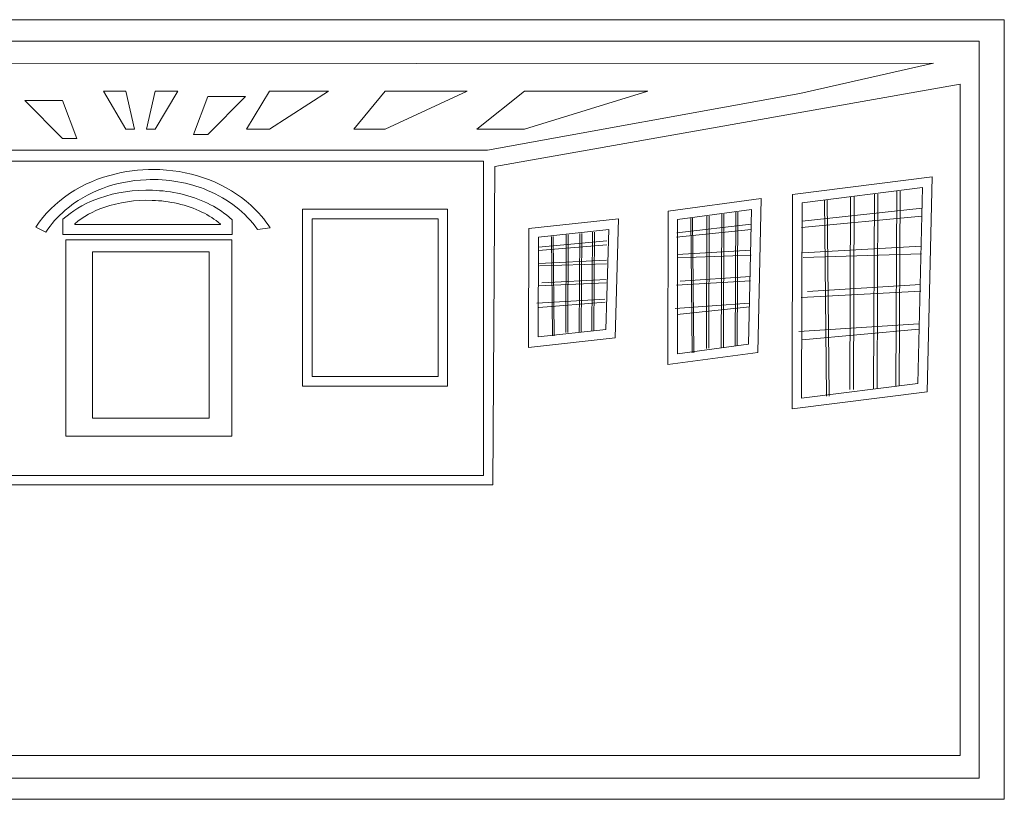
# Model space of a CAD drawing. Header units: centimetres. Extents: x -46.3 to 43.9, y -17.5 to 19.3.
# Tile 228 of 256: x -33.6 to -17.3, y 6 to 18.8. Entities that reach past the tile are written whole.
import ezdxf

# ---------------------------------------------------------------- set-up
doc = ezdxf.new("R2010")
doc.units = ezdxf.units.CM
doc.header["$MEASUREMENT"] = 0
doc.layers.add('Layer 1', color=7, linetype='Continuous')

msp = doc.modelspace()

# ---------------------------------------------------------------- linework, layer by layer
at = {"layer": 'Layer 1', "color": 1, "lineweight": 0}
msp.add_lwpolyline([(-46.33139, 5.96625), (-17.33143, 5.96625), (-17.33143, 18.81785), (-46.33139, 18.81785), (-46.33139, 5.96625)], close=True, dxfattribs=at)
at = {"layer": 'Layer 1', "color": 5, "lineweight": 0}
for points in [[(-45.91804, 6.31712), (-17.7448, 6.31712), (-17.7448, 18.46518), (-45.91804, 18.46518), (-45.91804, 6.31712)], [(-36.97502, 11.3067), (-25.92102, 11.3067), (-25.92102, 16.48484), (-36.97502, 16.48484), (-36.97502, 11.3067)], [(-28.90188, 12.77724), (-26.51278, 12.77724), (-26.51278, 15.69394), (-28.90188, 15.69394), (-28.90188, 12.77724)], [(-32.8075, 11.95245), (-30.06894, 11.95245), (-30.06894, 15.18809), (-32.8075, 15.18809), (-32.8075, 11.95245)], [(-32.36437, 12.25136), (-30.44407, 12.25136), (-30.44407, 14.99138), (-32.36437, 14.99138), (-32.36437, 12.25136)]]:
    msp.add_lwpolyline(points, close=True, dxfattribs=at)
for points, knots in [([(-45.605, 18.06821), (-45.605, 18.06821), (-45.605, 6.69053), (-45.605, 6.69053), (-45.605, 6.69053), (-45.605, 6.69053), (-18.05783, 6.69053), (-18.05783, 6.69053), (-18.05783, 6.69053), (-18.05783, 6.69053), (-18.05783, 17.75435), (-18.05783, 17.75435), (-18.05783, 17.75435), (-18.05783, 17.75435), (-25.73143, 16.39678), (-25.73143, 16.39678), (-25.73143, 16.39678), (-25.73143, 16.39678), (-25.76383, 11.14808), (-25.76383, 11.14808), (-25.76383, 11.14808), (-25.76383, 11.14808), (-37.13174, 11.14808), (-37.13174, 11.14808), (-37.13174, 11.14808), (-37.13174, 11.14808), (-37.13174, 16.35787), (-37.13174, 16.35787), (-37.13174, 16.35787), (-37.13174, 16.35787), (-45.605, 18.06821), (-45.605, 18.06821)], [0, 0, 0, 0, 0.11111111, 0.11111111, 0.11111111, 0.11111111, 0.22222222, 0.22222222, 0.22222222, 0.22222222, 0.33333333, 0.33333333, 0.33333333, 0.33333333, 0.44444444, 0.44444444, 0.44444444, 0.44444444, 0.55555556, 0.55555556, 0.55555556, 0.55555556, 0.66666667, 0.66666667, 0.66666667, 0.66666667, 0.77777778, 0.77777778, 0.77777778, 0.77777778, 1, 1, 1, 1]), ([(-44.63139, 18.09678), (-44.63139, 18.09678), (-44.07739, 18.08323), (-44.07739, 18.08323), (-44.07739, 18.08323), (-44.07739, 18.08323), (-18.4996, 18.10336), (-18.4996, 18.10336), (-18.4996, 18.10336), (-18.4996, 18.10336), (-20.7022, 17.59874), (-20.7022, 17.59874), (-20.7022, 17.59874), (-20.7022, 17.59874), (-25.85368, 16.66455), (-25.85368, 16.66455), (-25.85368, 16.66455), (-25.85368, 16.66455), (-36.94392, 16.66455), (-36.94392, 16.66455), (-36.94392, 16.66455), (-36.94392, 16.66455), (-44.63139, 18.09678), (-44.63139, 18.09678)], [0, 0, 0, 0, 0.14285714, 0.14285714, 0.14285714, 0.14285714, 0.28571429, 0.28571429, 0.28571429, 0.28571429, 0.42857143, 0.42857143, 0.42857143, 0.42857143, 0.57142857, 0.57142857, 0.57142857, 0.57142857, 0.71428571, 0.71428571, 0.71428571, 0.71428571, 1, 1, 1, 1]), ([(-32.18516, 17.64), (-32.18516, 17.64), (-31.81532, 17.64), (-31.81532, 17.64), (-31.81532, 17.64), (-31.81532, 17.64), (-31.67307, 17.01393), (-31.67307, 17.01393), (-31.67307, 17.01393), (-31.67307, 17.01393), (-31.81532, 17.01393), (-31.81532, 17.01393), (-31.81532, 17.01393), (-31.81532, 17.01393), (-32.18516, 17.64), (-32.18516, 17.64)], [0, 0, 0, 0, 0.2, 0.2, 0.2, 0.2, 0.4, 0.4, 0.4, 0.4, 0.6, 0.6, 0.6, 0.6, 1, 1, 1, 1]), ([(-30.96158, 17.64), (-30.96158, 17.64), (-31.33142, 17.64), (-31.33142, 17.64), (-31.33142, 17.64), (-31.33142, 17.64), (-31.47367, 17.01393), (-31.47367, 17.01393), (-31.47367, 17.01393), (-31.47367, 17.01393), (-31.33142, 17.01393), (-31.33142, 17.01393), (-31.33142, 17.01393), (-31.33142, 17.01393), (-30.96158, 17.64), (-30.96158, 17.64)], [0, 0, 0, 0, 0.2, 0.2, 0.2, 0.2, 0.4, 0.4, 0.4, 0.4, 0.6, 0.6, 0.6, 0.6, 1, 1, 1, 1]), ([(-29.84576, 17.5525), (-29.84576, 17.5525), (-30.46534, 17.5525), (-30.46534, 17.5525), (-30.46534, 17.5525), (-30.46534, 17.5525), (-30.70364, 16.92643), (-30.70364, 16.92643), (-30.70364, 16.92643), (-30.70364, 16.92643), (-30.46534, 16.92643), (-30.46534, 16.92643), (-30.46534, 16.92643), (-30.46534, 16.92643), (-29.84576, 17.5525), (-29.84576, 17.5525)], [0, 0, 0, 0, 0.2, 0.2, 0.2, 0.2, 0.4, 0.4, 0.4, 0.4, 0.6, 0.6, 0.6, 0.6, 1, 1, 1, 1]), ([(-28.47431, 17.64), (-28.47431, 17.64), (-29.44957, 17.64), (-29.44957, 17.64), (-29.44957, 17.64), (-29.44957, 17.64), (-29.82467, 17.01393), (-29.82467, 17.01393), (-29.82467, 17.01393), (-29.82467, 17.01393), (-29.44957, 17.01393), (-29.44957, 17.01393), (-29.44957, 17.01393), (-29.44957, 17.01393), (-28.47431, 17.64), (-28.47431, 17.64)], [0, 0, 0, 0, 0.2, 0.2, 0.2, 0.2, 0.4, 0.4, 0.4, 0.4, 0.6, 0.6, 0.6, 0.6, 1, 1, 1, 1]), ([(-26.18952, 17.64), (-26.18952, 17.64), (-27.53871, 17.64), (-27.53871, 17.64), (-27.53871, 17.64), (-27.53871, 17.64), (-28.05763, 17.01393), (-28.05763, 17.01393), (-28.05763, 17.01393), (-28.05763, 17.01393), (-27.53871, 17.01393), (-27.53871, 17.01393), (-27.53871, 17.01393), (-27.53871, 17.01393), (-26.18952, 17.64), (-26.18952, 17.64)], [0, 0, 0, 0, 0.2, 0.2, 0.2, 0.2, 0.4, 0.4, 0.4, 0.4, 0.6, 0.6, 0.6, 0.6, 1, 1, 1, 1]), ([(-23.21063, 17.64), (-23.21063, 17.64), (-25.24536, 17.64), (-25.24536, 17.64), (-25.24536, 17.64), (-25.24536, 17.64), (-26.02795, 17.01393), (-26.02795, 17.01393), (-26.02795, 17.01393), (-26.02795, 17.01393), (-25.24536, 17.01393), (-25.24536, 17.01393), (-25.24536, 17.01393), (-25.24536, 17.01393), (-23.21063, 17.64), (-23.21063, 17.64)], [0, 0, 0, 0, 0.2, 0.2, 0.2, 0.2, 0.4, 0.4, 0.4, 0.4, 0.6, 0.6, 0.6, 0.6, 1, 1, 1, 1]), ([(-33.48177, 17.48348), (-33.48177, 17.48348), (-32.86219, 17.48348), (-32.86219, 17.48348), (-32.86219, 17.48348), (-32.86219, 17.48348), (-32.6239, 16.85741), (-32.6239, 16.85741), (-32.6239, 16.85741), (-32.6239, 16.85741), (-32.86219, 16.85741), (-32.86219, 16.85741), (-32.86219, 16.85741), (-32.86219, 16.85741), (-33.48177, 17.48348), (-33.48177, 17.48348)], [0, 0, 0, 0, 0.2, 0.2, 0.2, 0.2, 0.4, 0.4, 0.4, 0.4, 0.6, 0.6, 0.6, 0.6, 1, 1, 1, 1]), ([(-31.26425, 16.34599), (-31.26425, 16.34599), (-31.25495, 16.34599), (-31.25495, 16.34599), (-31.25495, 16.34599), (-30.68617, 16.32238), (-30.14964, 16.1129), (-29.75589, 15.76072), (-29.75589, 15.76072), (-29.63172, 15.64786), (-29.52493, 15.52186), (-29.4381, 15.38579), (-29.4381, 15.38579), (-29.4381, 15.38579), (-29.64505, 15.36191), (-29.64505, 15.36191), (-29.64505, 15.36191), (-29.84101, 15.63976), (-30.12694, 15.86289), (-30.46821, 16.00425), (-30.46821, 16.00425), (-30.78231, 16.13589), (-31.13053, 16.19643), (-31.47972, 16.1801), (-31.47972, 16.1801), (-31.9829, 16.16098), (-32.45967, 15.98186), (-32.81677, 15.67777), (-32.81677, 15.67777), (-32.94205, 15.56997), (-33.04926, 15.44781), (-33.13534, 15.31479), (-33.13534, 15.31479), (-33.13534, 15.31479), (-33.30353, 15.3984), (-33.30353, 15.3984), (-33.30353, 15.3984), (-33.01785, 15.83204), (-32.54049, 16.14913), (-31.97889, 16.27831), (-31.97889, 16.27831), (-31.74647, 16.33364), (-31.50517, 16.3565), (-31.26425, 16.34599)], [0, 0, 0, 0, 0.08333333, 0.08333333, 0.08333333, 0.08333333, 0.16666667, 0.16666667, 0.16666667, 0.16666667, 0.25, 0.25, 0.25, 0.25, 0.33333333, 0.33333333, 0.33333333, 0.33333333, 0.41666667, 0.41666667, 0.41666667, 0.41666667, 0.5, 0.5, 0.5, 0.5, 0.58333333, 0.58333333, 0.58333333, 0.58333333, 0.66666667, 0.66666667, 0.66666667, 0.66666667, 0.75, 0.75, 0.75, 0.75, 0.83333333, 0.83333333, 0.83333333, 0.83333333, 1, 1, 1, 1]), ([(-18.60312, 12.68481), (-18.60312, 12.68481), (-20.83046, 12.40427), (-20.83046, 12.40427), (-20.83046, 12.40427), (-20.83046, 12.40427), (-20.8224, 15.93779), (-20.8224, 15.93779), (-20.8224, 15.93779), (-20.8224, 15.93779), (-18.51951, 16.22723), (-18.51951, 16.22723), (-18.51951, 16.22723), (-18.51951, 16.22723), (-18.60312, 12.68481), (-18.60312, 12.68481)], [0, 0, 0, 0, 0.2, 0.2, 0.2, 0.2, 0.4, 0.4, 0.4, 0.4, 0.6, 0.6, 0.6, 0.6, 1, 1, 1, 1]), ([(-31.37816, 16.00552), (-31.37816, 16.00552), (-31.31874, 16.00325), (-31.31874, 16.00325), (-31.31874, 16.00325), (-31.31874, 16.00325), (-31.2597, 15.99936), (-31.2597, 15.99936), (-31.2597, 15.99936), (-31.2597, 15.99936), (-31.20028, 15.9945), (-31.20028, 15.9945), (-31.20028, 15.9945), (-31.20028, 15.9945), (-31.14124, 15.98737), (-31.14124, 15.98737), (-31.14124, 15.98737), (-31.14124, 15.98737), (-31.08182, 15.97927), (-31.08182, 15.97927), (-31.08182, 15.97927), (-31.08182, 15.97927), (-31.02353, 15.96923), (-31.02353, 15.96923), (-31.02353, 15.96923), (-31.02353, 15.96923), (-30.96639, 15.95821), (-30.96639, 15.95821), (-30.96639, 15.95821), (-30.96639, 15.95821), (-30.90886, 15.94558), (-30.90886, 15.94558), (-30.90886, 15.94558), (-30.90886, 15.94558), (-30.85171, 15.93132), (-30.85171, 15.93132), (-30.85171, 15.93132), (-30.85171, 15.93132), (-30.79532, 15.91577), (-30.79532, 15.91577), (-30.79532, 15.91577), (-30.79532, 15.91577), (-30.73893, 15.89892), (-30.73893, 15.89892), (-30.73893, 15.89892), (-30.73893, 15.89892), (-30.68367, 15.88045), (-30.68367, 15.88045), (-30.68367, 15.88045), (-30.68367, 15.88045), (-30.62879, 15.86068), (-30.62879, 15.86068), (-30.62879, 15.86068), (-30.62879, 15.86068), (-30.57429, 15.8393), (-30.57429, 15.8393), (-30.57429, 15.8393), (-30.57429, 15.8393), (-30.52055, 15.81629), (-30.52055, 15.81629), (-30.52055, 15.81629), (-30.52055, 15.81629), (-30.46832, 15.79232), (-30.46832, 15.79232), (-30.46832, 15.79232), (-30.46832, 15.79232), (-30.42025, 15.76866), (-30.42025, 15.76866), (-30.42025, 15.76866), (-30.42025, 15.76866), (-30.3737, 15.74339), (-30.3737, 15.74339), (-30.3737, 15.74339), (-30.3737, 15.74339), (-30.32867, 15.71715), (-30.32867, 15.71715), (-30.32867, 15.71715), (-30.32867, 15.71715), (-30.28476, 15.68961), (-30.28476, 15.68961), (-30.28476, 15.68961), (-30.28476, 15.68961), (-30.242, 15.66109), (-30.242, 15.66109), (-30.242, 15.66109), (-30.242, 15.66109), (-30.19923, 15.63063), (-30.19923, 15.63063), (-30.19923, 15.63063), (-30.19923, 15.63063), (-30.15873, 15.59856), (-30.15873, 15.59856), (-30.15873, 15.59856), (-30.15873, 15.59856), (-30.06374, 15.51982), (-30.06374, 15.51982), (-30.06374, 15.51982), (-30.06374, 15.51982), (-30.06374, 15.27487), (-30.06374, 15.27487), (-30.06374, 15.27487), (-30.06374, 15.27487), (-32.8538, 15.27487), (-32.8538, 15.27487), (-32.8538, 15.27487), (-32.8538, 15.27487), (-32.8538, 15.5276), (-32.8538, 15.5276), (-32.8538, 15.5276), (-32.8538, 15.5276), (-32.73534, 15.62189), (-32.73534, 15.62189), (-32.73534, 15.62189), (-32.73534, 15.62189), (-32.67289, 15.66692), (-32.67289, 15.66692), (-32.67289, 15.66692), (-32.67289, 15.66692), (-32.60779, 15.70905), (-32.60779, 15.70905), (-32.60779, 15.70905), (-32.60779, 15.70905), (-32.54043, 15.7489), (-32.54043, 15.7489), (-32.54043, 15.7489), (-32.54043, 15.7489), (-32.47079, 15.78519), (-32.47079, 15.78519), (-32.47079, 15.78519), (-32.47079, 15.78519), (-32.39964, 15.81889), (-32.39964, 15.81889), (-32.39964, 15.81889), (-32.39964, 15.81889), (-32.32584, 15.84967), (-32.32584, 15.84967), (-32.32584, 15.84967), (-32.32584, 15.84967), (-32.25091, 15.87688), (-32.25091, 15.87688), (-32.25091, 15.87688), (-32.25091, 15.87688), (-32.14645, 15.91058), (-32.14645, 15.91058), (-32.14645, 15.91058), (-32.14645, 15.91058), (-32.03972, 15.9391), (-32.03972, 15.9391), (-32.03972, 15.9391), (-32.03972, 15.9391), (-31.93148, 15.96275), (-31.93148, 15.96275), (-31.93148, 15.96275), (-31.93148, 15.96275), (-31.82135, 15.98154), (-31.82135, 15.98154), (-31.82135, 15.98154), (-31.82135, 15.98154), (-31.71083, 15.99515), (-31.71083, 15.99515), (-31.71083, 15.99515), (-31.71083, 15.99515), (-31.60032, 16.00357), (-31.60032, 16.00357), (-31.60032, 16.00357), (-31.60032, 16.00357), (-31.48792, 16.00714), (-31.48792, 16.00714), (-31.48792, 16.00714), (-31.48792, 16.00714), (-31.37816, 16.00552), (-31.37816, 16.00552)], [0, 0, 0, 0, 0.02272727, 0.02272727, 0.02272727, 0.02272727, 0.04545455, 0.04545455, 0.04545455, 0.04545455, 0.06818182, 0.06818182, 0.06818182, 0.06818182, 0.09090909, 0.09090909, 0.09090909, 0.09090909, 0.11363636, 0.11363636, 0.11363636, 0.11363636, 0.13636364, 0.13636364, 0.13636364, 0.13636364, 0.15909091, 0.15909091, 0.15909091, 0.15909091, 0.18181818, 0.18181818, 0.18181818, 0.18181818, 0.20454545, 0.20454545, 0.20454545, 0.20454545, 0.22727273, 0.22727273, 0.22727273, 0.22727273, 0.25, 0.25, 0.25, 0.25, 0.27272727, 0.27272727, 0.27272727, 0.27272727, 0.29545455, 0.29545455, 0.29545455, 0.29545455, 0.31818182, 0.31818182, 0.31818182, 0.31818182, 0.34090909, 0.34090909, 0.34090909, 0.34090909, 0.36363636, 0.36363636, 0.36363636, 0.36363636, 0.38636364, 0.38636364, 0.38636364, 0.38636364, 0.40909091, 0.40909091, 0.40909091, 0.40909091, 0.43181818, 0.43181818, 0.43181818, 0.43181818, 0.45454545, 0.45454545, 0.45454545, 0.45454545, 0.47727273, 0.47727273, 0.47727273, 0.47727273, 0.5, 0.5, 0.5, 0.5, 0.52272727, 0.52272727, 0.52272727, 0.52272727, 0.54545455, 0.54545455, 0.54545455, 0.54545455, 0.56818182, 0.56818182, 0.56818182, 0.56818182, 0.59090909, 0.59090909, 0.59090909, 0.59090909, 0.61363636, 0.61363636, 0.61363636, 0.61363636, 0.63636364, 0.63636364, 0.63636364, 0.63636364, 0.65909091, 0.65909091, 0.65909091, 0.65909091, 0.68181818, 0.68181818, 0.68181818, 0.68181818, 0.70454545, 0.70454545, 0.70454545, 0.70454545, 0.72727273, 0.72727273, 0.72727273, 0.72727273, 0.75, 0.75, 0.75, 0.75, 0.77272727, 0.77272727, 0.77272727, 0.77272727, 0.79545455, 0.79545455, 0.79545455, 0.79545455, 0.81818182, 0.81818182, 0.81818182, 0.81818182, 0.84090909, 0.84090909, 0.84090909, 0.84090909, 0.86363636, 0.86363636, 0.86363636, 0.86363636, 0.88636364, 0.88636364, 0.88636364, 0.88636364, 0.90909091, 0.90909091, 0.90909091, 0.90909091, 0.93181818, 0.93181818, 0.93181818, 0.93181818, 0.95454545, 0.95454545, 0.95454545, 0.95454545, 1, 1, 1, 1]), ([(-18.75668, 12.8228), (-18.75668, 12.8228), (-20.67341, 12.58129), (-20.67341, 12.58129), (-20.67341, 12.58129), (-20.67341, 12.58129), (-20.66669, 15.79969), (-20.66669, 15.79969), (-20.66669, 15.79969), (-20.66669, 15.79969), (-18.68025, 16.04914), (-18.68025, 16.04914), (-18.68025, 16.04914), (-18.68025, 16.04914), (-18.75668, 12.8228), (-18.75668, 12.8228)], [0, 0, 0, 0, 0.2, 0.2, 0.2, 0.2, 0.4, 0.4, 0.4, 0.4, 0.6, 0.6, 0.6, 0.6, 1, 1, 1, 1]), ([(-31.38439, 15.83968), (-31.09629, 15.83244), (-30.81435, 15.76647), (-30.562, 15.64725), (-30.562, 15.64725), (-30.45011, 15.59392), (-30.34756, 15.52735), (-30.25739, 15.4495), (-30.25739, 15.4495), (-30.25739, 15.4495), (-30.25739, 15.44087), (-30.25739, 15.44087), (-30.25739, 15.44087), (-30.25739, 15.44087), (-32.6602, 15.44087), (-32.6602, 15.44087), (-32.6602, 15.44087), (-32.6602, 15.44087), (-32.6602, 15.45547), (-32.6602, 15.45547), (-32.6602, 15.45547), (-32.52184, 15.57083), (-32.35828, 15.6617), (-32.17887, 15.72289), (-32.17887, 15.72289), (-31.92689, 15.81017), (-31.65594, 15.85), (-31.38439, 15.83968)], [0, 0, 0, 0, 0.125, 0.125, 0.125, 0.125, 0.25, 0.25, 0.25, 0.25, 0.375, 0.375, 0.375, 0.375, 0.5, 0.5, 0.5, 0.5, 0.625, 0.625, 0.625, 0.625, 0.75, 0.75, 0.75, 0.75, 1, 1, 1, 1]), ([(-21.39463, 13.33385), (-21.39463, 13.33385), (-22.88012, 13.13295), (-22.88012, 13.13295), (-22.88012, 13.13295), (-22.88012, 13.13295), (-22.87475, 15.66324), (-22.87475, 15.66324), (-22.87475, 15.66324), (-22.87475, 15.66324), (-21.33886, 15.8705), (-21.33886, 15.8705), (-21.33886, 15.8705), (-21.33886, 15.8705), (-21.39463, 13.33385), (-21.39463, 13.33385)], [0, 0, 0, 0, 0.2, 0.2, 0.2, 0.2, 0.4, 0.4, 0.4, 0.4, 0.6, 0.6, 0.6, 0.6, 1, 1, 1, 1]), ([(-21.54832, 13.47149), (-21.54832, 13.47149), (-22.72282, 13.31191), (-22.72282, 13.31191), (-22.72282, 13.31191), (-22.72282, 13.31191), (-22.71854, 15.5264), (-22.71854, 15.5264), (-22.71854, 15.5264), (-22.71854, 15.5264), (-21.49941, 15.69086), (-21.49941, 15.69086), (-21.49941, 15.69086), (-21.49941, 15.69086), (-21.54832, 13.47149), (-21.54832, 13.47149)], [0, 0, 0, 0, 0.2, 0.2, 0.2, 0.2, 0.4, 0.4, 0.4, 0.4, 0.6, 0.6, 0.6, 0.6, 1, 1, 1, 1]), ([(-26.66939, 12.93407), (-26.66939, 12.93407), (-28.74508, 12.93407), (-28.74508, 12.93407), (-28.74508, 12.93407), (-28.74508, 12.93407), (-28.74508, 15.5374), (-28.74508, 15.5374), (-28.74508, 15.5374), (-28.74508, 15.5374), (-26.66939, 15.5374), (-26.66939, 15.5374), (-26.66939, 15.5374), (-26.66939, 15.5374), (-26.66939, 12.93407), (-26.66939, 12.93407)], [0, 0, 0, 0, 0.2, 0.2, 0.2, 0.2, 0.4, 0.4, 0.4, 0.4, 0.6, 0.6, 0.6, 0.6, 1, 1, 1, 1]), ([(-23.74687, 13.57171), (-23.74687, 13.57171), (-25.1753, 13.41613), (-25.1753, 13.41613), (-25.1753, 13.41613), (-25.1753, 13.41613), (-25.17013, 15.37561), (-25.17013, 15.37561), (-25.17013, 15.37561), (-25.17013, 15.37561), (-23.69325, 15.53612), (-23.69325, 15.53612), (-23.69325, 15.53612), (-23.69325, 15.53612), (-23.74687, 13.57171), (-23.74687, 13.57171)], [0, 0, 0, 0, 0.2, 0.2, 0.2, 0.2, 0.4, 0.4, 0.4, 0.4, 0.6, 0.6, 0.6, 0.6, 1, 1, 1, 1]), ([(-23.89976, 13.71238), (-23.89976, 13.71238), (-25.018, 13.5901), (-25.018, 13.5901), (-25.018, 13.5901), (-25.018, 13.5901), (-25.01433, 15.23537), (-25.01433, 15.23537), (-25.01433, 15.23537), (-25.01433, 15.23537), (-23.85451, 15.36132), (-23.85451, 15.36132), (-23.85451, 15.36132), (-23.85451, 15.36132), (-23.89976, 13.71238), (-23.89976, 13.71238)], [0, 0, 0, 0, 0.2, 0.2, 0.2, 0.2, 0.4, 0.4, 0.4, 0.4, 0.6, 0.6, 0.6, 0.6, 1, 1, 1, 1])]:
    msp.add_open_spline(points, degree=3, knots=knots, dxfattribs=at)
for points in [[(-19.47239, 15.94477), (-19.47239, 15.94477), (-19.48712, 12.7356), (-19.48712, 12.7356)], [(-19.41459, 15.94424), (-19.41459, 15.94424), (-19.42932, 12.73508), (-19.42932, 12.73508)], [(-19.10329, 15.99209), (-19.10329, 15.99209), (-19.12089, 12.78084), (-19.12089, 12.78084)], [(-19.0475, 15.99389), (-19.0475, 15.99389), (-19.0651, 12.78265), (-19.0651, 12.78265)], [(-20.29539, 15.84632), (-20.29539, 15.84632), (-20.26447, 12.61234), (-20.26447, 12.61234)], [(-20.25, 15.84705), (-20.25, 15.84705), (-20.21907, 12.61308), (-20.21907, 12.61308)], [(-19.86898, 15.89683), (-19.86898, 15.89683), (-19.87839, 12.72044), (-19.87839, 12.72044)], [(-19.80887, 15.90069), (-19.80887, 15.90069), (-19.81829, 12.72429), (-19.81829, 12.72429)], [(-21.9895, 15.61119), (-21.9895, 15.61119), (-21.99863, 13.40875), (-21.99863, 13.40875)], [(-21.9536, 15.61082), (-21.9536, 15.61082), (-21.96273, 13.40838), (-21.96273, 13.40838)], [(-21.76072, 15.64366), (-21.76072, 15.64366), (-21.77163, 13.43979), (-21.77163, 13.43979)], [(-21.72603, 15.64489), (-21.72603, 15.64489), (-21.73694, 13.44102), (-21.73694, 13.44102)], [(-20.66732, 15.49603), (-20.66732, 15.49603), (-18.68831, 15.70902), (-18.68831, 15.70902)], [(-22.73026, 15.3032), (-22.73026, 15.3032), (-21.50347, 15.44937), (-21.50347, 15.44937)], [(-22.4997, 15.5436), (-22.4997, 15.5436), (-22.48053, 13.32413), (-22.48053, 13.32413)], [(-22.47149, 15.5441), (-22.47149, 15.5441), (-22.45232, 13.32463), (-22.45232, 13.32463)], [(-22.23533, 15.57829), (-22.23533, 15.57829), (-22.24117, 13.39834), (-22.24117, 13.39834)], [(-22.19803, 15.58093), (-22.19803, 15.58093), (-22.20386, 13.40099), (-22.20386, 13.40099)], [(-20.67325, 15.39122), (-20.67325, 15.39122), (-18.69101, 15.57861), (-18.69101, 15.57861)], [(-24.55649, 15.26881), (-24.55649, 15.26881), (-24.56184, 13.65918), (-24.56184, 13.65918)], [(-24.5223, 15.27076), (-24.5223, 15.27076), (-24.52765, 13.66113), (-24.52765, 13.66113)], [(-24.33129, 15.2931), (-24.33129, 15.2931), (-24.33965, 13.66687), (-24.33965, 13.66687)], [(-24.2984, 15.29284), (-24.2984, 15.29284), (-24.30676, 13.6666), (-24.30676, 13.6666)], [(-24.12182, 15.31708), (-24.12182, 15.31708), (-24.13181, 13.68979), (-24.13181, 13.68979)], [(-24.09002, 15.31798), (-24.09002, 15.31798), (-24.10001, 13.6907), (-24.10001, 13.6907)], [(-22.73417, 15.23126), (-22.73417, 15.23126), (-21.5054, 15.35987), (-21.5054, 15.35987)], [(-25.01323, 15.01259), (-25.01323, 15.01259), (-23.88805, 15.10755), (-23.88805, 15.10755)], [(-25.0096, 15.0657), (-25.0096, 15.0657), (-23.88623, 15.17363), (-23.88623, 15.17363)], [(-24.79848, 15.24321), (-24.79848, 15.24321), (-24.78093, 13.60441), (-24.78093, 13.60441)], [(-24.77277, 15.24357), (-24.77277, 15.24357), (-24.75522, 13.60477), (-24.75522, 13.60477)], [(-22.72509, 14.94513), (-22.72509, 14.94513), (-21.5107, 15.01908), (-21.5107, 15.01908)], [(-20.65902, 14.97429), (-20.65902, 14.97429), (-18.70001, 15.08205), (-18.70001, 15.08205)], [(-20.64615, 14.8962), (-20.64615, 14.8962), (-18.69496, 14.95842), (-18.69496, 14.95842)], [(-25.00486, 14.8013), (-25.00486, 14.8013), (-23.89284, 14.8559), (-23.89284, 14.8559)], [(-24.99764, 14.76175), (-24.99764, 14.76175), (-23.89006, 14.79328), (-23.89006, 14.79328)], [(-22.71711, 14.89154), (-22.71711, 14.89154), (-21.50756, 14.93424), (-21.50756, 14.93424)], [(-25.01718, 14.42973), (-25.01718, 14.42973), (-23.89842, 14.48256), (-23.89842, 14.48256)], [(-24.95895, 14.47868), (-24.95895, 14.47868), (-23.89924, 14.53636), (-23.89924, 14.53636)], [(-22.73853, 14.44189), (-22.73853, 14.44189), (-21.51677, 14.51345), (-21.51677, 14.51345)], [(-22.67484, 14.50819), (-22.67484, 14.50819), (-21.51758, 14.58631), (-21.51758, 14.58631)], [(-20.57815, 14.33762), (-20.57815, 14.33762), (-18.7113, 14.45145), (-18.7113, 14.45145)], [(-20.68063, 14.24095), (-20.68063, 14.24095), (-18.70973, 14.34522), (-18.70973, 14.34522)], [(-25.03808, 14.14464), (-25.03808, 14.14464), (-23.91664, 14.20919), (-23.91664, 14.20919)], [(-25.00676, 14.07435), (-25.00676, 14.07435), (-23.91476, 14.164), (-23.91476, 14.164)], [(-22.76129, 14.0558), (-22.76129, 14.0558), (-21.5366, 14.14322), (-21.5366, 14.14322)], [(-22.72709, 13.96059), (-22.72709, 13.96059), (-21.53457, 14.08202), (-21.53457, 14.08202)], [(-20.71737, 13.67842), (-20.71737, 13.67842), (-18.74174, 13.8058), (-18.74174, 13.8058)], [(-20.66233, 13.5397), (-20.66233, 13.5397), (-18.73859, 13.71662), (-18.73859, 13.71662)]]:
    msp.add_open_spline(points, degree=3, dxfattribs=at)

doc.saveas('drawing.dxf')
